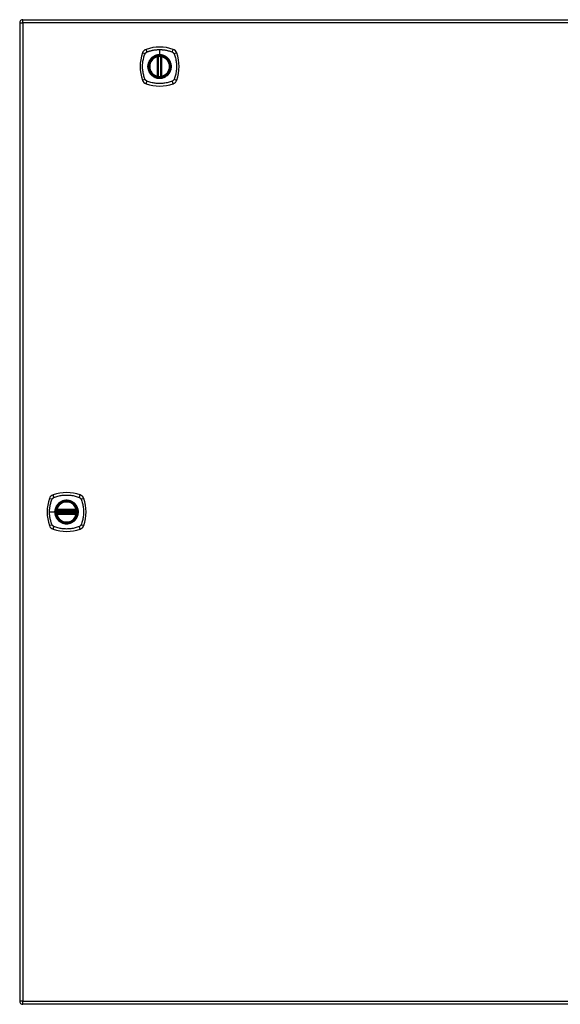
# Model space of a CAD drawing. Header units: inches. Extents: x 15 to 513, y 46 to 241.
# Tile 178 of 198: x 166 to 182, y 132 to 162. Entities that reach past the tile are written whole.
import ezdxf

# ---------------------------------------------------------------- set-up
doc = ezdxf.new("R2010")
doc.units = ezdxf.units.IN
doc.header["$MEASUREMENT"] = 0
doc.layers.add('Visible Edges(ANSI)', color=7, linetype='Continuous', lineweight=25)
doc.layers.add('Visible Tangent Edges(ANSI)', color=7, linetype='Continuous', lineweight=25)

msp = doc.modelspace()

# ---------------------------------------------------------------- linework, layer by layer
at = {"layer": 'Visible Edges(ANSI)'}
for p, q in [((165.791, 161.979), (165.791, 132.259)), ((165.89, 162.078), (219.495, 162.078)), ((169.981, 160.361), (169.981, 160.947)), ((170.001, 160.357), (170.001, 160.951)), ((170.08, 160.951), (170.08, 160.357)), ((170.1, 160.947), (170.1, 160.361)), ((166.918, 147.158), (167.511, 147.158)), ((167.511, 147.079), (166.918, 147.079)), ((166.922, 147.178), (167.507, 147.178)), ((167.507, 147.06), (166.922, 147.06)), ((219.495, 132.16), (165.89, 132.16))]:
    msp.add_line(p, q, dxfattribs=at)
at = {"layer": 'Visible Edges(ANSI)', "flags": 128}
for points in [[(170.012, 160.965), (170.01, 160.965), (170.009, 160.965), (170.007, 160.965), (170.006, 160.965), (170.004, 160.965), (170.003, 160.964), (170.001, 160.964), (170, 160.964), (169.998, 160.964), (169.997, 160.964), (169.996, 160.964), (169.995, 160.963), (169.994, 160.963), (169.992, 160.963), (169.992, 160.963), (169.991, 160.963), (169.99, 160.963), (169.989, 160.963), (169.989, 160.962), (169.988, 160.962), (169.988, 160.962), (169.988, 160.962), (169.987, 160.962), (169.987, 160.962)], [(170.094, 160.962), (170.094, 160.962), (170.094, 160.962), (170.093, 160.962), (170.093, 160.962), (170.092, 160.962), (170.092, 160.963), (170.091, 160.963), (170.09, 160.963), (170.09, 160.963), (170.089, 160.963), (170.088, 160.963), (170.087, 160.963), (170.085, 160.964), (170.084, 160.964), (170.083, 160.964), (170.081, 160.964), (170.08, 160.964), (170.079, 160.964), (170.077, 160.965), (170.076, 160.965), (170.074, 160.965), (170.072, 160.965), (170.071, 160.965), (170.069, 160.965)], [(169.987, 160.345), (169.987, 160.345), (169.988, 160.345), (169.988, 160.345), (169.988, 160.345), (169.989, 160.345), (169.989, 160.345), (169.99, 160.345), (169.991, 160.345), (169.992, 160.345), (169.992, 160.345), (169.994, 160.344), (169.995, 160.344), (169.996, 160.344), (169.997, 160.344), (169.998, 160.344), (170, 160.344), (170.001, 160.343), (170.003, 160.343), (170.004, 160.343), (170.006, 160.343), (170.007, 160.343), (170.009, 160.342), (170.01, 160.342), (170.012, 160.342)], [(170.069, 160.342), (170.071, 160.342), (170.072, 160.342), (170.074, 160.343), (170.076, 160.343), (170.077, 160.343), (170.079, 160.343), (170.08, 160.343), (170.081, 160.344), (170.083, 160.344), (170.084, 160.344), (170.085, 160.344), (170.087, 160.344), (170.088, 160.344), (170.089, 160.345), (170.09, 160.345), (170.09, 160.345), (170.091, 160.345), (170.092, 160.345), (170.092, 160.345), (170.093, 160.345), (170.093, 160.345), (170.094, 160.345), (170.094, 160.345), (170.094, 160.345)], [(166.906, 147.172), (166.906, 147.172), (166.906, 147.172), (166.906, 147.172), (166.906, 147.171), (166.906, 147.171), (166.906, 147.17), (166.906, 147.169), (166.906, 147.169), (166.905, 147.168), (166.905, 147.167), (166.905, 147.166), (166.905, 147.165), (166.905, 147.164), (166.905, 147.162), (166.904, 147.161), (166.904, 147.16), (166.904, 147.158), (166.904, 147.157), (166.904, 147.155), (166.904, 147.154), (166.903, 147.152), (166.903, 147.151), (166.903, 147.149), (166.903, 147.147)], [(166.903, 147.09), (166.903, 147.089), (166.903, 147.087), (166.903, 147.085), (166.904, 147.084), (166.904, 147.082), (166.904, 147.081), (166.904, 147.079), (166.904, 147.078), (166.904, 147.077), (166.905, 147.075), (166.905, 147.074), (166.905, 147.073), (166.905, 147.072), (166.905, 147.071), (166.905, 147.07), (166.906, 147.069), (166.906, 147.068), (166.906, 147.067), (166.906, 147.067), (166.906, 147.066), (166.906, 147.066), (166.906, 147.066), (166.906, 147.066), (166.906, 147.066)], [(167.526, 147.147), (167.526, 147.149), (167.526, 147.151), (167.526, 147.152), (167.526, 147.154), (167.525, 147.155), (167.525, 147.157), (167.525, 147.158), (167.525, 147.16), (167.525, 147.161), (167.525, 147.162), (167.524, 147.164), (167.524, 147.165), (167.524, 147.166), (167.524, 147.167), (167.524, 147.168), (167.524, 147.169), (167.523, 147.169), (167.523, 147.17), (167.523, 147.171), (167.523, 147.171), (167.523, 147.172), (167.523, 147.172), (167.523, 147.172), (167.523, 147.172)], [(167.523, 147.066), (167.523, 147.066), (167.523, 147.066), (167.523, 147.066), (167.523, 147.066), (167.523, 147.067), (167.523, 147.067), (167.523, 147.068), (167.524, 147.069), (167.524, 147.07), (167.524, 147.071), (167.524, 147.072), (167.524, 147.073), (167.524, 147.074), (167.525, 147.075), (167.525, 147.077), (167.525, 147.078), (167.525, 147.079), (167.525, 147.081), (167.525, 147.082), (167.526, 147.084), (167.526, 147.085), (167.526, 147.087), (167.526, 147.089), (167.526, 147.09)]]:
    msp.add_lwpolyline(points, dxfattribs=at)
at = {"layer": 'Visible Edges(ANSI)'}
for centre, radius in [((170.041, 160.654), 0.32), ((170.041, 160.654), 0.315), ((167.215, 147.119), 0.32), ((167.215, 147.119), 0.315)]:
    msp.add_circle(centre, radius, dxfattribs=at)
for centre, radius, start, end in [((165.89, 161.979), 0.099, 90, 180), ((170.73, 160.654), 1.28, 161.2278, 198.7722), ((169.686, 161.009), 0.177, 108.7722, 161.2278), ((170.041, 159.965), 1.28, 71.2278, 108.7722), ((170.041, 160.654), 0.313, 99.784, 103.6344), ((169.989, 160.951), 0.0118, 0, 99.784), ((170.041, 160.654), 0.313, 84.7499, 95.2501), ((170.092, 160.951), 0.0118, 80.216, 180), ((170.041, 160.654), 0.313, 76.3656, 80.216), ((170.395, 161.009), 0.177, 18.7722, 71.2278), ((169.352, 160.654), 1.28, 341.2278, 18.7722), ((170.041, 160.654), 0.313, 103.6344, 256.3656), ((169.97, 160.947), 0.0118, 0, 103.6344), ((170.112, 160.947), 0.0118, 76.3656, 180), ((170.041, 160.654), 0.313, 283.6344, 76.3656), ((169.97, 160.361), 0.0118, 256.3656, 0), ((170.112, 160.361), 0.0118, 180, 283.6344), ((169.686, 160.299), 0.177, 198.7722, 251.2278), ((170.041, 161.343), 1.28, 251.2278, 288.7722), ((170.041, 160.654), 0.313, 256.3656, 260.216), ((169.989, 160.357), 0.0118, 260.216, 0), ((170.041, 160.654), 0.313, 264.7499, 275.2501), ((170.092, 160.357), 0.0118, 180, 279.784), ((170.041, 160.654), 0.313, 279.784, 283.6344), ((170.395, 160.299), 0.177, 288.7722, 341.2278), ((167.904, 147.119), 1.28, 161.2278, 198.7722), ((166.86, 147.474), 0.177, 108.7722, 161.2278), ((167.215, 146.43), 1.28, 71.2278, 108.7722), ((167.569, 147.474), 0.177, 18.7722, 71.2278), ((166.526, 147.119), 1.28, 341.2278, 18.7722), ((167.215, 147.119), 0.313, 13.6344, 166.3656), ((167.215, 147.119), 0.313, 174.7499, 185.2501), ((167.215, 147.119), 0.313, 166.3656, 170.216), ((166.918, 147.17), 0.0118, 170.216, 270), ((166.918, 147.068), 0.0118, 90, 189.784), ((167.215, 147.119), 0.313, 189.784, 193.6344), ((166.922, 147.19), 0.0118, 166.3656, 270), ((166.922, 147.048), 0.0118, 90, 193.6344), ((167.215, 147.119), 0.313, 193.6344, 346.3656), ((167.507, 147.19), 0.0118, 270, 13.6344), ((167.507, 147.048), 0.0118, 346.3656, 90), ((167.511, 147.17), 0.0118, 270, 9.784), ((167.511, 147.068), 0.0118, 350.216, 90), ((167.215, 147.119), 0.313, 9.784, 13.6344), ((167.215, 147.119), 0.313, 346.3656, 350.216), ((167.215, 147.119), 0.313, 354.7499, 5.2501), ((166.86, 146.764), 0.177, 198.7722, 251.2278), ((167.569, 146.764), 0.177, 288.7722, 341.2278), ((167.215, 147.808), 1.28, 251.2278, 288.7722), ((165.89, 132.259), 0.099, 180, 270)]:
    msp.add_arc(centre, radius, start, end, dxfattribs=at)
at = {"layer": 'Visible Tangent Edges(ANSI)'}
for p, q in [((165.791, 161.979), (165.89, 161.979)), ((165.89, 161.979), (165.89, 162.078)), ((219.495, 161.979), (165.89, 161.979)), ((165.89, 161.979), (165.89, 132.259)), ((169.987, 160.962), (169.988, 160.956)), ((170.013, 160.954), (170.012, 160.965)), ((170.041, 161.17), (170.041, 161.011)), ((170.041, 161.006), (170.041, 161.011)), ((170.068, 160.954), (170.069, 160.965)), ((170.093, 160.956), (170.094, 160.962)), ((169.97, 160.947), (169.967, 160.958)), ((169.97, 160.947), (169.981, 160.947)), ((169.97, 160.947), (169.97, 160.361)), ((169.981, 160.947), (169.991, 160.947)), ((169.991, 160.951), (170.001, 160.951)), ((169.991, 160.361), (169.991, 160.947)), ((170.013, 160.354), (170.013, 160.954)), ((170.068, 160.954), (170.068, 160.354)), ((170.08, 160.951), (170.09, 160.951)), ((170.09, 160.947), (170.1, 160.947)), ((170.09, 160.947), (170.09, 160.361)), ((170.1, 160.947), (170.112, 160.947)), ((170.114, 160.958), (170.112, 160.947)), ((170.112, 160.361), (170.112, 160.947)), ((169.967, 160.35), (169.97, 160.361)), ((169.981, 160.361), (169.97, 160.361)), ((169.991, 160.361), (169.981, 160.361)), ((170.1, 160.361), (170.09, 160.361)), ((170.112, 160.361), (170.1, 160.361)), ((170.112, 160.361), (170.114, 160.35)), ((169.988, 160.351), (169.987, 160.345)), ((170.001, 160.357), (169.991, 160.357)), ((170.012, 160.342), (170.013, 160.354)), ((170.069, 160.342), (170.068, 160.354)), ((170.09, 160.357), (170.08, 160.357)), ((170.094, 160.345), (170.093, 160.351)), ((166.698, 147.119), (166.858, 147.119)), ((166.862, 147.119), (166.858, 147.119)), ((166.915, 147.146), (166.903, 147.147)), ((166.915, 147.091), (166.903, 147.09)), ((166.912, 147.171), (166.906, 147.172)), ((166.906, 147.066), (166.912, 147.067)), ((166.91, 147.193), (166.922, 147.19)), ((166.922, 147.048), (166.91, 147.045)), ((166.915, 147.146), (167.515, 147.146)), ((167.515, 147.091), (166.915, 147.091)), ((166.918, 147.158), (166.918, 147.168)), ((166.918, 147.069), (166.918, 147.079)), ((166.922, 147.178), (166.922, 147.19)), ((167.507, 147.19), (166.922, 147.19)), ((166.922, 147.168), (166.922, 147.178)), ((166.922, 147.168), (167.507, 147.168)), ((166.922, 147.06), (166.922, 147.07)), ((167.507, 147.07), (166.922, 147.07)), ((166.922, 147.048), (166.922, 147.06)), ((166.922, 147.048), (167.507, 147.048)), ((167.507, 147.19), (167.519, 147.193)), ((167.507, 147.19), (167.507, 147.178)), ((167.507, 147.178), (167.507, 147.168)), ((167.507, 147.07), (167.507, 147.06)), ((167.507, 147.06), (167.507, 147.048)), ((167.519, 147.045), (167.507, 147.048)), ((167.511, 147.168), (167.511, 147.158)), ((167.511, 147.079), (167.511, 147.069)), ((167.526, 147.147), (167.515, 147.146)), ((167.526, 147.09), (167.515, 147.091)), ((167.523, 147.172), (167.517, 147.171)), ((167.517, 147.067), (167.523, 147.066)), ((165.89, 132.259), (165.791, 132.259)), ((165.89, 132.16), (165.89, 132.259)), ((165.89, 132.259), (219.495, 132.259))]:
    msp.add_line(p, q, dxfattribs=at)
at = {"layer": 'Visible Tangent Edges(ANSI)', "flags": 128}
for points in [[(169.601, 160.265), (169.587, 160.299), (169.576, 160.33), (169.567, 160.361), (169.558, 160.393), (169.55, 160.425), (169.543, 160.457), (169.538, 160.489), (169.533, 160.522), (169.529, 160.555), (169.526, 160.588), (169.525, 160.621), (169.524, 160.654), (169.525, 160.687), (169.526, 160.72), (169.529, 160.753), (169.533, 160.785), (169.537, 160.818), (169.543, 160.85), (169.55, 160.883), (169.558, 160.915), (169.567, 160.946), (169.576, 160.978), (169.587, 161.009), (169.601, 161.042)], [(169.601, 161.042), (169.601, 161.044), (169.602, 161.045), (169.603, 161.047), (169.603, 161.048), (169.604, 161.049), (169.605, 161.051), (169.606, 161.052), (169.607, 161.053), (169.607, 161.055), (169.608, 161.056), (169.609, 161.057), (169.61, 161.058), (169.611, 161.06), (169.612, 161.061), (169.613, 161.062), (169.614, 161.063), (169.615, 161.065), (169.616, 161.066), (169.617, 161.067), (169.618, 161.068), (169.619, 161.069), (169.62, 161.07), (169.621, 161.071), (169.622, 161.073)], [(169.622, 161.073), (169.623, 161.074), (169.624, 161.075), (169.625, 161.076), (169.626, 161.077), (169.627, 161.078), (169.629, 161.079), (169.63, 161.08), (169.631, 161.081), (169.632, 161.082), (169.633, 161.083), (169.635, 161.084), (169.636, 161.084), (169.637, 161.085), (169.639, 161.086), (169.64, 161.087), (169.641, 161.088), (169.642, 161.089), (169.644, 161.089), (169.645, 161.09), (169.646, 161.091), (169.648, 161.092), (169.649, 161.092), (169.651, 161.093), (169.652, 161.094)], [(169.652, 161.094), (169.67, 161.102), (169.686, 161.108), (169.701, 161.113), (169.717, 161.118), (169.732, 161.123), (169.748, 161.128), (169.764, 161.132), (169.78, 161.136), (169.796, 161.14), (169.812, 161.144), (169.828, 161.148), (169.844, 161.151), (169.86, 161.154), (169.876, 161.157), (169.893, 161.159), (169.909, 161.162), (169.925, 161.164), (169.942, 161.166), (169.958, 161.167), (169.975, 161.168), (169.991, 161.169), (170.008, 161.17), (170.024, 161.17), (170.041, 161.17)], [(170.041, 161.006), (170.132, 160.994), (170.217, 160.959), (170.29, 160.903), (170.346, 160.83), (170.381, 160.745), (170.393, 160.653), (170.381, 160.562), (170.345, 160.477), (170.29, 160.404), (170.217, 160.349), (170.132, 160.314), (170.04, 160.302), (169.949, 160.314), (169.864, 160.349), (169.791, 160.405), (169.736, 160.478), (169.7, 160.563), (169.688, 160.654), (169.7, 160.745), (169.736, 160.83), (169.792, 160.903), (169.864, 160.959), (169.949, 160.994), (170.041, 161.006)], [(170.041, 161.011), (170.03, 161.011), (170.02, 161.01), (170.01, 161.009), (170, 161.008), (169.989, 161.007), (169.979, 161.005), (169.969, 161.003), (169.959, 161.001), (169.949, 160.999), (169.939, 160.996), (169.929, 160.993), (169.92, 160.989), (169.91, 160.986), (169.9, 160.982), (169.891, 160.978), (169.882, 160.973), (169.873, 160.969), (169.864, 160.964), (169.855, 160.958), (169.846, 160.953), (169.838, 160.947), (169.829, 160.941), (169.821, 160.935), (169.813, 160.928)], [(169.988, 160.956), (169.988, 160.957), (169.987, 160.957), (169.986, 160.957), (169.985, 160.958), (169.984, 160.958), (169.984, 160.958), (169.983, 160.958), (169.982, 160.959), (169.981, 160.959), (169.98, 160.959), (169.979, 160.959), (169.978, 160.959), (169.977, 160.959), (169.976, 160.959), (169.975, 160.959), (169.974, 160.959), (169.973, 160.959), (169.972, 160.959), (169.972, 160.959), (169.971, 160.959), (169.97, 160.959), (169.969, 160.958), (169.968, 160.958), (169.967, 160.958)], [(170.041, 161.17), (170.057, 161.17), (170.074, 161.17), (170.09, 161.169), (170.107, 161.168), (170.123, 161.167), (170.14, 161.165), (170.156, 161.164), (170.172, 161.162), (170.189, 161.159), (170.205, 161.157), (170.221, 161.154), (170.237, 161.151), (170.253, 161.148), (170.27, 161.144), (170.286, 161.14), (170.302, 161.136), (170.317, 161.132), (170.333, 161.128), (170.349, 161.123), (170.365, 161.118), (170.38, 161.113), (170.396, 161.108), (170.411, 161.102), (170.429, 161.094)], [(170.268, 160.928), (170.26, 160.935), (170.252, 160.941), (170.244, 160.947), (170.235, 160.953), (170.226, 160.958), (170.217, 160.964), (170.208, 160.969), (170.199, 160.973), (170.19, 160.978), (170.181, 160.982), (170.171, 160.986), (170.162, 160.989), (170.152, 160.993), (170.142, 160.996), (170.132, 160.999), (170.122, 161.001), (170.112, 161.003), (170.102, 161.005), (170.092, 161.007), (170.082, 161.008), (170.071, 161.009), (170.061, 161.01), (170.051, 161.011), (170.041, 161.011)], [(170.114, 160.958), (170.113, 160.958), (170.113, 160.958), (170.112, 160.959), (170.111, 160.959), (170.11, 160.959), (170.109, 160.959), (170.108, 160.959), (170.107, 160.959), (170.106, 160.959), (170.105, 160.959), (170.104, 160.959), (170.103, 160.959), (170.102, 160.959), (170.101, 160.959), (170.1, 160.959), (170.099, 160.959), (170.098, 160.958), (170.098, 160.958), (170.097, 160.958), (170.096, 160.958), (170.095, 160.957), (170.094, 160.957), (170.093, 160.957), (170.093, 160.956)], [(170.429, 161.094), (170.432, 161.092), (170.435, 161.091), (170.437, 161.089), (170.44, 161.088), (170.443, 161.086), (170.445, 161.084), (170.448, 161.083), (170.45, 161.081), (170.452, 161.079), (170.455, 161.077), (170.457, 161.075), (170.459, 161.073), (170.461, 161.07), (170.464, 161.068), (170.466, 161.066), (170.468, 161.063), (170.469, 161.061), (170.471, 161.058), (170.473, 161.056), (170.475, 161.053), (170.476, 161.051), (170.478, 161.048), (170.479, 161.045), (170.481, 161.042)], [(170.481, 161.042), (170.494, 161.009), (170.505, 160.978), (170.514, 160.946), (170.523, 160.915), (170.531, 160.883), (170.538, 160.85), (170.544, 160.818), (170.549, 160.785), (170.552, 160.753), (170.555, 160.72), (170.557, 160.687), (170.557, 160.654), (170.557, 160.621), (170.555, 160.588), (170.552, 160.555), (170.548, 160.522), (170.544, 160.489), (170.538, 160.457), (170.531, 160.425), (170.523, 160.393), (170.514, 160.361), (170.505, 160.33), (170.494, 160.299), (170.481, 160.265)], [(169.766, 160.881), (169.753, 160.865), (169.742, 160.848), (169.731, 160.831), (169.721, 160.813), (169.713, 160.794), (169.705, 160.775), (169.699, 160.755), (169.693, 160.735), (169.689, 160.715), (169.686, 160.695), (169.684, 160.674), (169.684, 160.654), (169.684, 160.633), (169.686, 160.613), (169.689, 160.592), (169.693, 160.572), (169.699, 160.552), (169.705, 160.533), (169.713, 160.513), (169.721, 160.495), (169.731, 160.477), (169.742, 160.459), (169.753, 160.442), (169.766, 160.426)], [(169.813, 160.928), (169.811, 160.927), (169.809, 160.925), (169.807, 160.923), (169.805, 160.921), (169.803, 160.919), (169.8, 160.917), (169.798, 160.916), (169.796, 160.914), (169.794, 160.912), (169.792, 160.91), (169.79, 160.908), (169.788, 160.906), (169.786, 160.904), (169.785, 160.902), (169.783, 160.9), (169.781, 160.898), (169.779, 160.896), (169.777, 160.894), (169.775, 160.892), (169.773, 160.89), (169.771, 160.888), (169.77, 160.886), (169.768, 160.884), (169.766, 160.881)], [(169.991, 160.951), (169.991, 160.951), (169.991, 160.951), (169.991, 160.951), (169.991, 160.952), (169.991, 160.952), (169.991, 160.952), (169.991, 160.952), (169.991, 160.953), (169.99, 160.953), (169.99, 160.953), (169.99, 160.953), (169.99, 160.954), (169.99, 160.954), (169.99, 160.954), (169.99, 160.954), (169.99, 160.955), (169.989, 160.955), (169.989, 160.955), (169.989, 160.955), (169.989, 160.956), (169.989, 160.956), (169.989, 160.956), (169.989, 160.956), (169.988, 160.956)], [(169.991, 160.947), (169.991, 160.947), (169.991, 160.947), (169.991, 160.947), (169.991, 160.947), (169.991, 160.947), (169.991, 160.948), (169.991, 160.948), (169.991, 160.948), (169.991, 160.948), (169.991, 160.948), (169.991, 160.948), (169.991, 160.949), (169.991, 160.949), (169.991, 160.949), (169.991, 160.949), (169.991, 160.949), (169.991, 160.949), (169.991, 160.95), (169.991, 160.95), (169.991, 160.95), (169.991, 160.95), (169.991, 160.95), (169.991, 160.95), (169.991, 160.951)], [(170.001, 160.951), (170.001, 160.951), (170.001, 160.951), (170.001, 160.951), (170.002, 160.951), (170.002, 160.951), (170.002, 160.951), (170.002, 160.951), (170.003, 160.951), (170.003, 160.951), (170.004, 160.951), (170.004, 160.952), (170.005, 160.952), (170.005, 160.952), (170.006, 160.952), (170.006, 160.952), (170.007, 160.952), (170.008, 160.953), (170.009, 160.953), (170.009, 160.953), (170.01, 160.953), (170.011, 160.953), (170.011, 160.953), (170.012, 160.954), (170.013, 160.954)], [(170.068, 160.954), (170.069, 160.954), (170.07, 160.953), (170.07, 160.953), (170.071, 160.953), (170.072, 160.953), (170.073, 160.953), (170.073, 160.953), (170.074, 160.952), (170.075, 160.952), (170.075, 160.952), (170.076, 160.952), (170.076, 160.952), (170.077, 160.952), (170.078, 160.951), (170.078, 160.951), (170.078, 160.951), (170.079, 160.951), (170.079, 160.951), (170.079, 160.951), (170.08, 160.951), (170.08, 160.951), (170.08, 160.951), (170.08, 160.951), (170.08, 160.951)], [(170.093, 160.956), (170.093, 160.956), (170.092, 160.956), (170.092, 160.956), (170.092, 160.956), (170.092, 160.955), (170.092, 160.955), (170.092, 160.955), (170.092, 160.955), (170.091, 160.954), (170.091, 160.954), (170.091, 160.954), (170.091, 160.954), (170.091, 160.953), (170.091, 160.953), (170.091, 160.953), (170.091, 160.953), (170.091, 160.952), (170.09, 160.952), (170.09, 160.952), (170.09, 160.952), (170.09, 160.951), (170.09, 160.951), (170.09, 160.951), (170.09, 160.951)], [(170.09, 160.951), (170.09, 160.95), (170.09, 160.95), (170.09, 160.95), (170.09, 160.95), (170.09, 160.95), (170.09, 160.95), (170.09, 160.949), (170.09, 160.949), (170.09, 160.949), (170.09, 160.949), (170.09, 160.949), (170.09, 160.949), (170.09, 160.948), (170.09, 160.948), (170.09, 160.948), (170.09, 160.948), (170.09, 160.948), (170.09, 160.948), (170.09, 160.947), (170.09, 160.947), (170.09, 160.947), (170.09, 160.947), (170.09, 160.947), (170.09, 160.947)], [(170.315, 160.881), (170.313, 160.884), (170.312, 160.886), (170.31, 160.888), (170.308, 160.89), (170.306, 160.892), (170.304, 160.894), (170.302, 160.896), (170.301, 160.898), (170.299, 160.9), (170.297, 160.902), (170.295, 160.904), (170.293, 160.906), (170.291, 160.908), (170.289, 160.91), (170.287, 160.912), (170.285, 160.914), (170.283, 160.916), (170.281, 160.917), (170.279, 160.919), (170.277, 160.921), (170.275, 160.923), (170.272, 160.925), (170.27, 160.927), (170.268, 160.928)], [(170.315, 160.426), (170.328, 160.442), (170.34, 160.459), (170.35, 160.477), (170.36, 160.495), (170.369, 160.514), (170.376, 160.533), (170.383, 160.552), (170.388, 160.572), (170.392, 160.592), (170.395, 160.613), (170.397, 160.633), (170.397, 160.654), (170.397, 160.674), (170.395, 160.695), (170.392, 160.715), (170.388, 160.736), (170.383, 160.755), (170.376, 160.775), (170.369, 160.794), (170.36, 160.813), (170.35, 160.831), (170.34, 160.848), (170.328, 160.865), (170.315, 160.881)], [(169.766, 160.426), (169.768, 160.424), (169.77, 160.422), (169.771, 160.42), (169.773, 160.418), (169.775, 160.416), (169.777, 160.414), (169.779, 160.412), (169.781, 160.41), (169.783, 160.408), (169.785, 160.406), (169.786, 160.404), (169.788, 160.402), (169.79, 160.4), (169.792, 160.398), (169.794, 160.396), (169.796, 160.394), (169.798, 160.392), (169.8, 160.39), (169.803, 160.388), (169.805, 160.386), (169.807, 160.385), (169.809, 160.383), (169.811, 160.381), (169.813, 160.379)], [(169.813, 160.379), (169.829, 160.367), (169.846, 160.355), (169.864, 160.344), (169.882, 160.334), (169.9, 160.326), (169.92, 160.318), (169.939, 160.312), (169.959, 160.306), (169.979, 160.302), (170, 160.299), (170.02, 160.298), (170.041, 160.297), (170.061, 160.298), (170.082, 160.299), (170.102, 160.302), (170.122, 160.306), (170.142, 160.312), (170.162, 160.318), (170.181, 160.326), (170.2, 160.335), (170.218, 160.344), (170.235, 160.355), (170.252, 160.367), (170.268, 160.379)], [(169.991, 160.357), (169.991, 160.357), (169.991, 160.357), (169.991, 160.358), (169.991, 160.358), (169.991, 160.358), (169.991, 160.358), (169.991, 160.358), (169.991, 160.358), (169.991, 160.359), (169.991, 160.359), (169.991, 160.359), (169.991, 160.359), (169.991, 160.359), (169.991, 160.359), (169.991, 160.36), (169.991, 160.36), (169.991, 160.36), (169.991, 160.36), (169.991, 160.36), (169.991, 160.36), (169.991, 160.361), (169.991, 160.361), (169.991, 160.361), (169.991, 160.361)], [(170.09, 160.361), (170.09, 160.361), (170.09, 160.361), (170.09, 160.361), (170.09, 160.36), (170.09, 160.36), (170.09, 160.36), (170.09, 160.36), (170.09, 160.36), (170.09, 160.36), (170.09, 160.359), (170.09, 160.359), (170.09, 160.359), (170.09, 160.359), (170.09, 160.359), (170.09, 160.359), (170.09, 160.358), (170.09, 160.358), (170.09, 160.358), (170.09, 160.358), (170.09, 160.358), (170.09, 160.358), (170.09, 160.357), (170.09, 160.357), (170.09, 160.357)], [(170.268, 160.379), (170.27, 160.381), (170.272, 160.383), (170.275, 160.385), (170.277, 160.386), (170.279, 160.388), (170.281, 160.39), (170.283, 160.392), (170.285, 160.394), (170.287, 160.396), (170.289, 160.398), (170.291, 160.4), (170.293, 160.402), (170.295, 160.404), (170.297, 160.406), (170.299, 160.408), (170.3, 160.41), (170.302, 160.412), (170.304, 160.414), (170.306, 160.416), (170.308, 160.418), (170.31, 160.42), (170.312, 160.422), (170.313, 160.424), (170.315, 160.426)], [(169.652, 160.214), (169.649, 160.215), (169.646, 160.217), (169.644, 160.218), (169.641, 160.22), (169.639, 160.221), (169.636, 160.223), (169.634, 160.225), (169.631, 160.227), (169.629, 160.229), (169.626, 160.231), (169.624, 160.233), (169.622, 160.235), (169.62, 160.237), (169.618, 160.24), (169.616, 160.242), (169.614, 160.244), (169.612, 160.247), (169.61, 160.249), (169.608, 160.252), (169.607, 160.254), (169.605, 160.257), (169.603, 160.26), (169.602, 160.262), (169.601, 160.265)], [(170.429, 160.214), (170.396, 160.2), (170.365, 160.19), (170.333, 160.18), (170.302, 160.171), (170.27, 160.163), (170.237, 160.157), (170.205, 160.151), (170.172, 160.146), (170.14, 160.142), (170.107, 160.139), (170.074, 160.138), (170.041, 160.137), (170.008, 160.138), (169.975, 160.139), (169.942, 160.142), (169.909, 160.146), (169.877, 160.151), (169.844, 160.157), (169.812, 160.163), (169.78, 160.171), (169.748, 160.18), (169.717, 160.19), (169.686, 160.2), (169.652, 160.214)], [(169.967, 160.35), (169.968, 160.349), (169.969, 160.349), (169.97, 160.349), (169.971, 160.349), (169.972, 160.349), (169.972, 160.349), (169.973, 160.349), (169.974, 160.349), (169.975, 160.349), (169.976, 160.349), (169.977, 160.349), (169.978, 160.349), (169.979, 160.349), (169.98, 160.349), (169.981, 160.349), (169.982, 160.349), (169.983, 160.349), (169.984, 160.349), (169.984, 160.35), (169.985, 160.35), (169.986, 160.35), (169.987, 160.351), (169.988, 160.351), (169.988, 160.351)], [(169.988, 160.351), (169.989, 160.352), (169.989, 160.352), (169.989, 160.352), (169.989, 160.352), (169.989, 160.352), (169.989, 160.353), (169.989, 160.353), (169.99, 160.353), (169.99, 160.353), (169.99, 160.353), (169.99, 160.354), (169.99, 160.354), (169.99, 160.354), (169.99, 160.354), (169.99, 160.355), (169.991, 160.355), (169.991, 160.355), (169.991, 160.355), (169.991, 160.356), (169.991, 160.356), (169.991, 160.356), (169.991, 160.356), (169.991, 160.357), (169.991, 160.357)], [(170.013, 160.354), (170.012, 160.354), (170.011, 160.354), (170.011, 160.354), (170.01, 160.355), (170.009, 160.355), (170.009, 160.355), (170.008, 160.355), (170.007, 160.355), (170.006, 160.355), (170.006, 160.356), (170.005, 160.356), (170.005, 160.356), (170.004, 160.356), (170.004, 160.356), (170.003, 160.356), (170.003, 160.356), (170.002, 160.357), (170.002, 160.357), (170.002, 160.357), (170.002, 160.357), (170.001, 160.357), (170.001, 160.357), (170.001, 160.357), (170.001, 160.357)], [(170.08, 160.357), (170.08, 160.357), (170.08, 160.357), (170.08, 160.357), (170.08, 160.357), (170.079, 160.357), (170.079, 160.357), (170.079, 160.357), (170.078, 160.356), (170.078, 160.356), (170.078, 160.356), (170.077, 160.356), (170.076, 160.356), (170.076, 160.356), (170.075, 160.356), (170.075, 160.355), (170.074, 160.355), (170.073, 160.355), (170.073, 160.355), (170.072, 160.355), (170.071, 160.355), (170.07, 160.354), (170.07, 160.354), (170.069, 160.354), (170.068, 160.354)], [(170.09, 160.357), (170.09, 160.357), (170.09, 160.356), (170.09, 160.356), (170.09, 160.356), (170.09, 160.356), (170.09, 160.355), (170.091, 160.355), (170.091, 160.355), (170.091, 160.355), (170.091, 160.354), (170.091, 160.354), (170.091, 160.354), (170.091, 160.354), (170.091, 160.353), (170.091, 160.353), (170.092, 160.353), (170.092, 160.353), (170.092, 160.353), (170.092, 160.352), (170.092, 160.352), (170.092, 160.352), (170.092, 160.352), (170.093, 160.352), (170.093, 160.351)], [(170.093, 160.351), (170.093, 160.351), (170.094, 160.351), (170.095, 160.35), (170.096, 160.35), (170.097, 160.35), (170.098, 160.349), (170.098, 160.349), (170.099, 160.349), (170.1, 160.349), (170.101, 160.349), (170.102, 160.349), (170.103, 160.349), (170.104, 160.349), (170.105, 160.349), (170.106, 160.349), (170.107, 160.349), (170.108, 160.349), (170.109, 160.349), (170.11, 160.349), (170.111, 160.349), (170.112, 160.349), (170.113, 160.349), (170.113, 160.349), (170.114, 160.35)], [(170.481, 160.265), (170.479, 160.262), (170.478, 160.26), (170.476, 160.257), (170.475, 160.254), (170.473, 160.252), (170.471, 160.249), (170.469, 160.247), (170.468, 160.244), (170.466, 160.242), (170.464, 160.24), (170.462, 160.237), (170.459, 160.235), (170.457, 160.233), (170.455, 160.231), (170.453, 160.229), (170.45, 160.227), (170.448, 160.225), (170.445, 160.223), (170.443, 160.221), (170.44, 160.22), (170.437, 160.218), (170.435, 160.217), (170.432, 160.215), (170.429, 160.214)], [(166.698, 147.119), (166.698, 147.135), (166.699, 147.152), (166.699, 147.168), (166.7, 147.185), (166.701, 147.201), (166.703, 147.218), (166.705, 147.234), (166.707, 147.251), (166.709, 147.267), (166.712, 147.283), (166.714, 147.299), (166.717, 147.316), (166.721, 147.332), (166.724, 147.348), (166.728, 147.364), (166.732, 147.38), (166.736, 147.396), (166.741, 147.411), (166.745, 147.427), (166.75, 147.443), (166.756, 147.458), (166.761, 147.474), (166.766, 147.489), (166.775, 147.507)], [(166.775, 147.507), (166.776, 147.51), (166.777, 147.513), (166.779, 147.516), (166.781, 147.518), (166.782, 147.521), (166.784, 147.523), (166.786, 147.526), (166.788, 147.528), (166.79, 147.531), (166.792, 147.533), (166.794, 147.535), (166.796, 147.538), (166.798, 147.54), (166.8, 147.542), (166.803, 147.544), (166.805, 147.546), (166.807, 147.548), (166.81, 147.549), (166.813, 147.551), (166.815, 147.553), (166.818, 147.554), (166.82, 147.556), (166.823, 147.557), (166.826, 147.559)], [(166.826, 147.559), (166.86, 147.573), (166.891, 147.583), (166.922, 147.593), (166.954, 147.601), (166.986, 147.609), (167.018, 147.616), (167.051, 147.622), (167.083, 147.627), (167.116, 147.631), (167.149, 147.633), (167.182, 147.635), (167.215, 147.635), (167.248, 147.635), (167.281, 147.633), (167.314, 147.63), (167.346, 147.627), (167.379, 147.622), (167.411, 147.616), (167.444, 147.609), (167.476, 147.601), (167.507, 147.593), (167.539, 147.583), (167.57, 147.573), (167.603, 147.559)], [(167.603, 147.559), (167.606, 147.557), (167.609, 147.556), (167.611, 147.554), (167.614, 147.553), (167.617, 147.551), (167.619, 147.549), (167.622, 147.548), (167.624, 147.546), (167.626, 147.544), (167.629, 147.542), (167.631, 147.54), (167.633, 147.538), (167.635, 147.535), (167.638, 147.533), (167.64, 147.531), (167.642, 147.528), (167.643, 147.526), (167.645, 147.523), (167.647, 147.521), (167.649, 147.518), (167.65, 147.516), (167.652, 147.513), (167.653, 147.51), (167.655, 147.507)], [(167.655, 147.507), (167.668, 147.474), (167.679, 147.443), (167.688, 147.411), (167.697, 147.38), (167.705, 147.348), (167.712, 147.316), (167.718, 147.283), (167.722, 147.251), (167.726, 147.218), (167.729, 147.185), (167.731, 147.152), (167.731, 147.119), (167.731, 147.086), (167.729, 147.053), (167.726, 147.02), (167.723, 146.987), (167.718, 146.955), (167.712, 146.922), (167.705, 146.89), (167.697, 146.858), (167.688, 146.826), (167.679, 146.795), (167.668, 146.764), (167.655, 146.73)], [(166.94, 147.346), (166.934, 147.338), (166.927, 147.33), (166.921, 147.322), (166.916, 147.313), (166.91, 147.305), (166.905, 147.296), (166.9, 147.287), (166.895, 147.278), (166.891, 147.268), (166.886, 147.259), (166.883, 147.249), (166.879, 147.24), (166.876, 147.23), (166.873, 147.22), (166.87, 147.21), (166.867, 147.2), (166.865, 147.19), (166.863, 147.18), (166.861, 147.17), (166.86, 147.16), (166.859, 147.15), (166.858, 147.139), (166.858, 147.129), (166.858, 147.119)], [(166.862, 147.119), (166.874, 147.21), (166.91, 147.295), (166.966, 147.368), (167.038, 147.424), (167.124, 147.459), (167.215, 147.471), (167.306, 147.459), (167.391, 147.424), (167.464, 147.368), (167.52, 147.295), (167.555, 147.21), (167.567, 147.119), (167.555, 147.027), (167.519, 146.942), (167.464, 146.869), (167.391, 146.814), (167.306, 146.779), (167.214, 146.767), (167.123, 146.779), (167.038, 146.814), (166.965, 146.87), (166.909, 146.943), (166.874, 147.028), (166.862, 147.119)], [(166.987, 147.393), (166.985, 147.392), (166.983, 147.39), (166.981, 147.388), (166.979, 147.386), (166.977, 147.384), (166.974, 147.383), (166.972, 147.381), (166.97, 147.379), (166.968, 147.377), (166.966, 147.375), (166.964, 147.373), (166.962, 147.371), (166.961, 147.369), (166.959, 147.367), (166.957, 147.365), (166.955, 147.363), (166.953, 147.361), (166.951, 147.359), (166.949, 147.357), (166.947, 147.355), (166.945, 147.353), (166.944, 147.351), (166.942, 147.349), (166.94, 147.346)], [(167.442, 147.393), (167.426, 147.406), (167.409, 147.418), (167.392, 147.428), (167.373, 147.438), (167.355, 147.447), (167.336, 147.454), (167.316, 147.461), (167.296, 147.466), (167.276, 147.47), (167.256, 147.473), (167.235, 147.475), (167.215, 147.476), (167.194, 147.475), (167.173, 147.473), (167.153, 147.47), (167.133, 147.466), (167.113, 147.461), (167.093, 147.454), (167.074, 147.447), (167.056, 147.438), (167.037, 147.428), (167.02, 147.418), (167.003, 147.406), (166.987, 147.393)], [(167.489, 147.346), (167.487, 147.349), (167.486, 147.351), (167.484, 147.353), (167.482, 147.355), (167.48, 147.357), (167.478, 147.359), (167.476, 147.361), (167.474, 147.363), (167.473, 147.365), (167.471, 147.367), (167.469, 147.369), (167.467, 147.371), (167.465, 147.373), (167.463, 147.375), (167.461, 147.377), (167.459, 147.379), (167.457, 147.381), (167.455, 147.382), (167.453, 147.384), (167.451, 147.386), (167.449, 147.388), (167.446, 147.39), (167.444, 147.392), (167.442, 147.393)], [(167.489, 146.891), (167.502, 146.907), (167.514, 146.924), (167.524, 146.942), (167.534, 146.96), (167.543, 146.979), (167.55, 146.998), (167.557, 147.017), (167.562, 147.037), (167.566, 147.057), (167.569, 147.078), (167.571, 147.098), (167.571, 147.119), (167.571, 147.14), (167.569, 147.16), (167.566, 147.18), (167.562, 147.2), (167.557, 147.22), (167.55, 147.24), (167.543, 147.259), (167.534, 147.278), (167.524, 147.296), (167.514, 147.313), (167.502, 147.33), (167.489, 147.346)], [(166.775, 146.73), (166.766, 146.748), (166.761, 146.764), (166.756, 146.779), (166.75, 146.795), (166.745, 146.81), (166.741, 146.826), (166.736, 146.842), (166.732, 146.858), (166.728, 146.874), (166.724, 146.89), (166.721, 146.906), (166.717, 146.922), (166.714, 146.938), (166.711, 146.955), (166.709, 146.971), (166.707, 146.987), (166.705, 147.004), (166.703, 147.02), (166.701, 147.036), (166.7, 147.053), (166.699, 147.069), (166.699, 147.086), (166.698, 147.102), (166.698, 147.119)], [(166.858, 147.119), (166.858, 147.109), (166.858, 147.098), (166.859, 147.088), (166.86, 147.078), (166.861, 147.068), (166.863, 147.057), (166.865, 147.047), (166.867, 147.037), (166.87, 147.027), (166.873, 147.017), (166.876, 147.007), (166.879, 146.998), (166.883, 146.988), (166.886, 146.979), (166.891, 146.969), (166.895, 146.96), (166.9, 146.951), (166.905, 146.942), (166.91, 146.933), (166.916, 146.924), (166.921, 146.916), (166.927, 146.907), (166.934, 146.899), (166.94, 146.891)], [(166.91, 147.193), (166.91, 147.192), (166.91, 147.191), (166.91, 147.19), (166.91, 147.189), (166.91, 147.188), (166.909, 147.187), (166.909, 147.186), (166.909, 147.185), (166.909, 147.184), (166.909, 147.183), (166.909, 147.182), (166.909, 147.181), (166.909, 147.18), (166.91, 147.179), (166.91, 147.178), (166.91, 147.178), (166.91, 147.177), (166.91, 147.176), (166.91, 147.175), (166.911, 147.174), (166.911, 147.173), (166.911, 147.172), (166.912, 147.172), (166.912, 147.171)], [(166.912, 147.067), (166.912, 147.066), (166.911, 147.065), (166.911, 147.064), (166.911, 147.064), (166.91, 147.063), (166.91, 147.062), (166.91, 147.061), (166.91, 147.06), (166.91, 147.059), (166.91, 147.058), (166.909, 147.057), (166.909, 147.056), (166.909, 147.055), (166.909, 147.054), (166.909, 147.054), (166.909, 147.053), (166.909, 147.052), (166.909, 147.051), (166.91, 147.05), (166.91, 147.049), (166.91, 147.048), (166.91, 147.047), (166.91, 147.046), (166.91, 147.045)], [(166.912, 147.171), (166.912, 147.171), (166.913, 147.171), (166.913, 147.171), (166.913, 147.17), (166.913, 147.17), (166.913, 147.17), (166.914, 147.17), (166.914, 147.17), (166.914, 147.17), (166.914, 147.17), (166.914, 147.169), (166.915, 147.169), (166.915, 147.169), (166.915, 147.169), (166.915, 147.169), (166.916, 147.169), (166.916, 147.169), (166.916, 147.169), (166.916, 147.169), (166.917, 147.169), (166.917, 147.168), (166.917, 147.168), (166.918, 147.168), (166.918, 147.168)], [(166.918, 147.069), (166.918, 147.069), (166.917, 147.069), (166.917, 147.069), (166.917, 147.069), (166.916, 147.069), (166.916, 147.069), (166.916, 147.069), (166.916, 147.069), (166.915, 147.069), (166.915, 147.069), (166.915, 147.068), (166.915, 147.068), (166.914, 147.068), (166.914, 147.068), (166.914, 147.068), (166.914, 147.068), (166.914, 147.068), (166.913, 147.068), (166.913, 147.067), (166.913, 147.067), (166.913, 147.067), (166.913, 147.067), (166.912, 147.067), (166.912, 147.067)], [(166.915, 147.146), (166.915, 147.147), (166.915, 147.148), (166.915, 147.149), (166.915, 147.149), (166.915, 147.15), (166.916, 147.151), (166.916, 147.152), (166.916, 147.152), (166.916, 147.153), (166.916, 147.154), (166.917, 147.154), (166.917, 147.155), (166.917, 147.155), (166.917, 147.156), (166.917, 147.156), (166.917, 147.157), (166.917, 147.157), (166.917, 147.157), (166.918, 147.158), (166.918, 147.158), (166.918, 147.158), (166.918, 147.158), (166.918, 147.158), (166.918, 147.158)], [(166.918, 147.079), (166.918, 147.079), (166.918, 147.08), (166.918, 147.08), (166.918, 147.08), (166.918, 147.08), (166.917, 147.08), (166.917, 147.081), (166.917, 147.081), (166.917, 147.081), (166.917, 147.082), (166.917, 147.082), (166.917, 147.083), (166.917, 147.083), (166.916, 147.084), (166.916, 147.085), (166.916, 147.085), (166.916, 147.086), (166.916, 147.087), (166.915, 147.087), (166.915, 147.088), (166.915, 147.089), (166.915, 147.09), (166.915, 147.09), (166.915, 147.091)], [(166.918, 147.168), (166.918, 147.168), (166.918, 147.168), (166.918, 147.168), (166.918, 147.168), (166.919, 147.168), (166.919, 147.168), (166.919, 147.168), (166.919, 147.168), (166.919, 147.168), (166.92, 147.168), (166.92, 147.168), (166.92, 147.168), (166.92, 147.168), (166.92, 147.168), (166.92, 147.168), (166.921, 147.168), (166.921, 147.168), (166.921, 147.168), (166.921, 147.168), (166.921, 147.168), (166.921, 147.168), (166.922, 147.168), (166.922, 147.168), (166.922, 147.168)], [(166.922, 147.07), (166.922, 147.07), (166.922, 147.07), (166.921, 147.07), (166.921, 147.07), (166.921, 147.07), (166.921, 147.07), (166.921, 147.07), (166.921, 147.07), (166.92, 147.07), (166.92, 147.069), (166.92, 147.069), (166.92, 147.069), (166.92, 147.069), (166.92, 147.069), (166.919, 147.069), (166.919, 147.069), (166.919, 147.069), (166.919, 147.069), (166.919, 147.069), (166.918, 147.069), (166.918, 147.069), (166.918, 147.069), (166.918, 147.069), (166.918, 147.069)], [(167.507, 147.168), (167.507, 147.168), (167.508, 147.168), (167.508, 147.168), (167.508, 147.168), (167.508, 147.168), (167.508, 147.168), (167.508, 147.168), (167.509, 147.168), (167.509, 147.168), (167.509, 147.168), (167.509, 147.168), (167.509, 147.168), (167.51, 147.168), (167.51, 147.168), (167.51, 147.168), (167.51, 147.168), (167.51, 147.168), (167.51, 147.168), (167.511, 147.168), (167.511, 147.168), (167.511, 147.168), (167.511, 147.168), (167.511, 147.168), (167.511, 147.168)], [(167.511, 147.069), (167.511, 147.069), (167.511, 147.069), (167.511, 147.069), (167.511, 147.069), (167.511, 147.069), (167.51, 147.069), (167.51, 147.069), (167.51, 147.069), (167.51, 147.069), (167.51, 147.069), (167.51, 147.069), (167.509, 147.069), (167.509, 147.069), (167.509, 147.069), (167.509, 147.07), (167.509, 147.07), (167.508, 147.07), (167.508, 147.07), (167.508, 147.07), (167.508, 147.07), (167.508, 147.07), (167.508, 147.07), (167.507, 147.07), (167.507, 147.07)], [(167.511, 147.168), (167.512, 147.168), (167.512, 147.168), (167.512, 147.168), (167.512, 147.169), (167.513, 147.169), (167.513, 147.169), (167.513, 147.169), (167.514, 147.169), (167.514, 147.169), (167.514, 147.169), (167.514, 147.169), (167.514, 147.169), (167.515, 147.169), (167.515, 147.17), (167.515, 147.17), (167.515, 147.17), (167.516, 147.17), (167.516, 147.17), (167.516, 147.17), (167.516, 147.17), (167.516, 147.171), (167.517, 147.171), (167.517, 147.171), (167.517, 147.171)], [(167.511, 147.158), (167.511, 147.158), (167.511, 147.158), (167.511, 147.158), (167.512, 147.158), (167.512, 147.158), (167.512, 147.157), (167.512, 147.157), (167.512, 147.157), (167.512, 147.156), (167.512, 147.156), (167.512, 147.155), (167.513, 147.155), (167.513, 147.154), (167.513, 147.154), (167.513, 147.153), (167.513, 147.152), (167.513, 147.152), (167.514, 147.151), (167.514, 147.15), (167.514, 147.149), (167.514, 147.149), (167.514, 147.148), (167.514, 147.147), (167.515, 147.146)], [(167.515, 147.091), (167.514, 147.09), (167.514, 147.09), (167.514, 147.089), (167.514, 147.088), (167.514, 147.087), (167.514, 147.087), (167.513, 147.086), (167.513, 147.085), (167.513, 147.085), (167.513, 147.084), (167.513, 147.083), (167.513, 147.083), (167.512, 147.082), (167.512, 147.082), (167.512, 147.081), (167.512, 147.081), (167.512, 147.081), (167.512, 147.08), (167.512, 147.08), (167.512, 147.08), (167.511, 147.08), (167.511, 147.08), (167.511, 147.079), (167.511, 147.079)], [(167.517, 147.067), (167.517, 147.067), (167.517, 147.067), (167.516, 147.067), (167.516, 147.067), (167.516, 147.067), (167.516, 147.068), (167.516, 147.068), (167.515, 147.068), (167.515, 147.068), (167.515, 147.068), (167.515, 147.068), (167.514, 147.068), (167.514, 147.068), (167.514, 147.069), (167.514, 147.069), (167.514, 147.069), (167.513, 147.069), (167.513, 147.069), (167.513, 147.069), (167.512, 147.069), (167.512, 147.069), (167.512, 147.069), (167.512, 147.069), (167.511, 147.069)], [(167.517, 147.171), (167.517, 147.172), (167.518, 147.172), (167.518, 147.173), (167.518, 147.174), (167.519, 147.175), (167.519, 147.176), (167.519, 147.177), (167.519, 147.178), (167.52, 147.178), (167.52, 147.179), (167.52, 147.18), (167.52, 147.181), (167.52, 147.182), (167.52, 147.183), (167.52, 147.184), (167.52, 147.185), (167.52, 147.186), (167.52, 147.187), (167.52, 147.188), (167.519, 147.189), (167.519, 147.19), (167.519, 147.191), (167.519, 147.192), (167.519, 147.193)], [(167.519, 147.045), (167.519, 147.046), (167.519, 147.047), (167.519, 147.048), (167.519, 147.049), (167.52, 147.05), (167.52, 147.051), (167.52, 147.052), (167.52, 147.053), (167.52, 147.054), (167.52, 147.054), (167.52, 147.055), (167.52, 147.056), (167.52, 147.057), (167.52, 147.058), (167.52, 147.059), (167.519, 147.06), (167.519, 147.061), (167.519, 147.062), (167.519, 147.063), (167.518, 147.064), (167.518, 147.064), (167.518, 147.065), (167.517, 147.066), (167.517, 147.067)], [(166.796, 146.7), (166.795, 146.701), (166.794, 146.702), (166.793, 146.703), (166.792, 146.705), (166.791, 146.706), (166.79, 146.707), (166.789, 146.708), (166.788, 146.709), (166.787, 146.71), (166.786, 146.712), (166.785, 146.713), (166.784, 146.714), (166.783, 146.715), (166.782, 146.717), (166.781, 146.718), (166.781, 146.719), (166.78, 146.721), (166.779, 146.722), (166.778, 146.723), (166.777, 146.725), (166.777, 146.726), (166.776, 146.727), (166.775, 146.729), (166.775, 146.73)], [(166.826, 146.679), (166.825, 146.68), (166.823, 146.68), (166.822, 146.681), (166.821, 146.682), (166.819, 146.682), (166.818, 146.683), (166.816, 146.684), (166.815, 146.685), (166.814, 146.686), (166.813, 146.686), (166.811, 146.687), (166.81, 146.688), (166.809, 146.689), (166.808, 146.69), (166.806, 146.691), (166.805, 146.692), (166.804, 146.693), (166.803, 146.694), (166.801, 146.695), (166.8, 146.696), (166.799, 146.697), (166.798, 146.698), (166.797, 146.699), (166.796, 146.7)], [(167.603, 146.679), (167.57, 146.665), (167.539, 146.655), (167.507, 146.645), (167.476, 146.636), (167.444, 146.628), (167.411, 146.622), (167.379, 146.616), (167.346, 146.611), (167.314, 146.607), (167.281, 146.604), (167.248, 146.603), (167.215, 146.602), (167.182, 146.603), (167.149, 146.604), (167.116, 146.607), (167.083, 146.611), (167.051, 146.616), (167.018, 146.622), (166.986, 146.628), (166.954, 146.636), (166.922, 146.645), (166.891, 146.655), (166.86, 146.665), (166.826, 146.679)], [(166.94, 146.891), (166.942, 146.889), (166.944, 146.887), (166.945, 146.885), (166.947, 146.883), (166.949, 146.881), (166.951, 146.879), (166.953, 146.877), (166.955, 146.875), (166.957, 146.873), (166.959, 146.871), (166.96, 146.869), (166.962, 146.867), (166.964, 146.865), (166.966, 146.863), (166.968, 146.861), (166.97, 146.859), (166.972, 146.857), (166.974, 146.855), (166.977, 146.853), (166.979, 146.851), (166.981, 146.85), (166.983, 146.848), (166.985, 146.846), (166.987, 146.844)], [(166.987, 146.844), (167.003, 146.832), (167.02, 146.82), (167.038, 146.809), (167.056, 146.799), (167.075, 146.791), (167.094, 146.783), (167.113, 146.777), (167.133, 146.771), (167.153, 146.767), (167.173, 146.764), (167.194, 146.763), (167.215, 146.762), (167.235, 146.763), (167.256, 146.764), (167.276, 146.767), (167.296, 146.772), (167.316, 146.777), (167.336, 146.783), (167.355, 146.791), (167.374, 146.799), (167.392, 146.809), (167.409, 146.82), (167.426, 146.832), (167.442, 146.844)], [(167.442, 146.844), (167.444, 146.846), (167.446, 146.848), (167.449, 146.85), (167.451, 146.851), (167.453, 146.853), (167.455, 146.855), (167.457, 146.857), (167.459, 146.859), (167.461, 146.861), (167.463, 146.863), (167.465, 146.865), (167.467, 146.867), (167.469, 146.869), (167.471, 146.871), (167.473, 146.873), (167.474, 146.875), (167.476, 146.877), (167.478, 146.879), (167.48, 146.881), (167.482, 146.883), (167.484, 146.885), (167.486, 146.887), (167.487, 146.889), (167.489, 146.891)], [(167.655, 146.73), (167.653, 146.727), (167.652, 146.725), (167.65, 146.722), (167.649, 146.719), (167.647, 146.717), (167.645, 146.714), (167.643, 146.712), (167.642, 146.709), (167.64, 146.707), (167.638, 146.705), (167.636, 146.702), (167.633, 146.7), (167.631, 146.698), (167.629, 146.696), (167.627, 146.694), (167.624, 146.692), (167.622, 146.69), (167.619, 146.688), (167.617, 146.686), (167.614, 146.685), (167.611, 146.683), (167.609, 146.682), (167.606, 146.68), (167.603, 146.679)]]:
    msp.add_lwpolyline(points, dxfattribs=at)
at = {"layer": 'Visible Tangent Edges(ANSI)'}
for centre, radius in [((170.041, 160.654), 0.346), ((170.041, 160.654), 0.342), ((170.041, 160.654), 0.325), ((170.041, 160.654), 0.324), ((167.215, 147.119), 0.346), ((167.215, 147.119), 0.342), ((167.215, 147.119), 0.325), ((167.215, 147.119), 0.324)]:
    msp.add_circle(centre, radius, dxfattribs=at)
for centre, start, end in [((170.041, 160.654), 103.6344, 256.3656), ((170.041, 160.654), 84.7499, 95.2501), ((170.041, 160.654), 283.6344, 76.3656), ((170.041, 160.654), 264.7499, 275.2501), ((167.215, 147.119), 13.6344, 166.3656), ((167.215, 147.119), 174.7499, 185.2501), ((167.215, 147.119), 193.6344, 346.3656), ((167.215, 147.119), 354.7499, 5.2501)]:
    msp.add_arc(centre, 0.301, start, end, dxfattribs=at)
for centre, major_axis, ratio, start_param, end_param in [((169.628, 161.028), (-0.112, 0.037), 0.042597, 4.975842, 6.113112), ((169.666, 161.066), (-0.037, 0.112), 0.042597, 0.170073, 1.307344), ((170.415, 161.066), (0.037, 0.112), 0.042597, 4.975842, 6.113112), ((170.453, 161.028), (0.112, 0.037), 0.042597, 0.170073, 1.307344), ((169.987, 160.962), (-0.00893, -0.00773), 0.431674, 0, 1.315955), ((169.993, 160.951), (-0.0116, -0.0021), 0.025638, 4.856604, 6.283185), ((170.088, 160.951), (0.0116, -0.0021), 0.025638, 0, 1.426581), ((170.094, 160.962), (0.00893, -0.00773), 0.431674, 4.96723, 6.283185), ((169.628, 160.28), (-0.112, -0.037), 0.042597, 0.170073, 1.307344), ((169.666, 160.242), (-0.037, -0.112), 0.042597, 4.975842, 6.113112), ((169.987, 160.346), (-0.00893, 0.00773), 0.431674, 4.96723, 6.283185), ((169.993, 160.357), (-0.0116, 0.0021), 0.025638, 0, 1.426581), ((170.088, 160.357), (0.0116, 0.0021), 0.025638, 4.856604, 6.283185), ((170.094, 160.346), (0.00893, 0.00773), 0.431674, 0, 1.315955), ((170.415, 160.242), (0.037, -0.112), 0.042597, 0.170073, 1.307344), ((170.453, 160.28), (0.112, -0.037), 0.042597, 4.975842, 6.113112), ((166.802, 147.493), (-0.112, 0.037), 0.042597, 4.975842, 6.113112), ((166.84, 147.531), (-0.037, 0.112), 0.042597, 0.170073, 1.307344), ((167.589, 147.531), (0.037, 0.112), 0.042597, 4.975842, 6.113112), ((167.627, 147.493), (0.112, 0.037), 0.042597, 0.170073, 1.307344), ((166.906, 147.172), (0.00773, 0.00893), 0.431674, 4.96723, 6.283185), ((166.906, 147.066), (0.00773, -0.00893), 0.431674, 0, 1.315955), ((166.918, 147.167), (0.0021, 0.0116), 0.025638, 0, 1.426581), ((166.918, 147.071), (0.0021, -0.0116), 0.025638, 4.856604, 6.283185), ((167.511, 147.167), (-0.0021, 0.0116), 0.025638, 4.856604, 6.283185), ((167.511, 147.071), (-0.0021, -0.0116), 0.025638, 0, 1.426581), ((167.523, 147.172), (-0.00773, 0.00893), 0.431674, 0, 1.315955), ((167.523, 147.066), (-0.00773, -0.00893), 0.431674, 4.96723, 6.283185), ((166.802, 146.745), (-0.112, -0.037), 0.042597, 0.170073, 1.307344), ((166.84, 146.707), (-0.037, -0.112), 0.042597, 4.975842, 6.113112), ((167.589, 146.707), (0.037, -0.112), 0.042597, 0.170073, 1.307344), ((167.627, 146.745), (0.112, -0.037), 0.042597, 4.975842, 6.113112)]:
    msp.add_ellipse(centre, major_axis=major_axis, ratio=ratio, start_param=start_param, end_param=end_param, dxfattribs=at)

doc.saveas('drawing.dxf')
